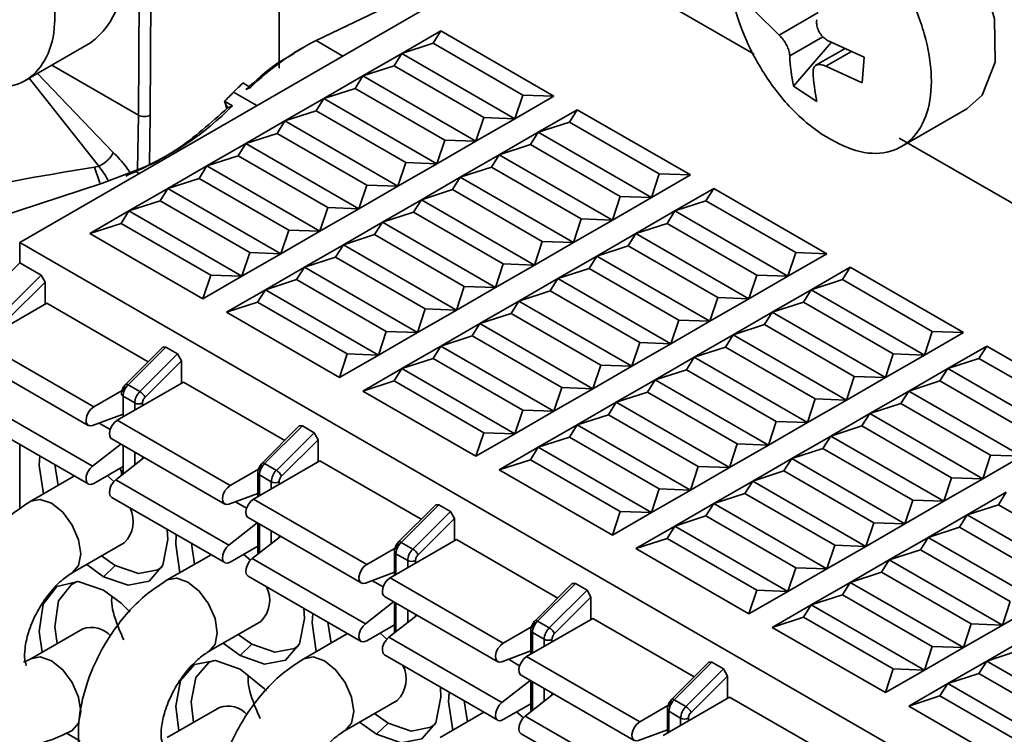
# Model space of a CAD drawing. Header units: millimetres. Extents: x 0 to 420, y 0 to 297.
# Tile 71 of 119: x 273.55 to 282.47, y 129.08 to 135.56. Entities that reach past the tile are written whole.
import ezdxf

# ---------------------------------------------------------------- set-up
doc = ezdxf.new("R2010")
doc.units = ezdxf.units.MM

msp = doc.modelspace()

# ---------------------------------------------------------------- linework, layer by layer
at = {"color": 7, "linetype": 'Continuous', "lineweight": 35}
for p, q in [((275.8966, 135.1181), (275.8966, 137.2615)), ((278.3538, 136.3125), (273.5455, 133.5367)), ((278.3538, 136.3125), (280.205, 135.2438)), ((276.2326, 135.3676), (277.5285, 135.9905)), ((274.6215, 134.6917), (274.6299, 135.9344)), ((274.736, 135.9339), (274.7275, 134.6911)), ((280.4305, 135.4171), (280.211, 135.6335)), ((277.0103, 135.2512), (277.3639, 135.4553)), ((277.2932, 135.343), (277.3639, 135.4553)), ((277.3639, 135.4553), (278.3892, 134.8634)), ((273.5959, 135.0054), (274.1866, 135.3465)), ((277.0103, 135.2512), (277.2932, 135.343)), ((278.1063, 134.8736), (277.2932, 135.343)), ((280.5627, 134.9557), (280.9046, 135.3536)), ((280.87, 135.3695), (281.2018, 135.218)), ((276.1085, 135.3019), (276.0374, 135.2608)), ((276.6568, 135.0471), (277.0103, 135.2512)), ((276.9396, 135.1389), (277.0103, 135.2512)), ((277.0103, 135.2512), (278.0356, 134.6593)), ((281.0291, 135.2968), (280.7651, 135.1444)), ((281.1854, 134.9833), (281.2018, 135.218)), ((276.6568, 135.0471), (276.9396, 135.1389)), ((276.9396, 135.1389), (277.7528, 134.6695)), ((281.1854, 134.9833), (280.8535, 135.1348)), ((275.6396, 134.9434), (275.5689, 134.9842)), ((276.3032, 134.843), (276.6568, 135.0471)), ((276.5861, 134.9348), (276.6568, 135.0471)), ((276.6568, 135.0471), (277.6821, 134.4552)), ((275.5952, 134.9235), (275.6396, 134.9434)), ((276.3032, 134.843), (276.5861, 134.9348)), ((276.5861, 134.9348), (277.3992, 134.4654)), ((280.5627, 134.9557), (280.7742, 134.8145)), ((275.4738, 134.7768), (275.403, 134.8176)), ((275.403, 134.8176), (275.4247, 134.7531)), ((275.4294, 134.7569), (275.403, 134.8176)), ((275.9497, 134.6389), (276.3032, 134.843)), ((276.2325, 134.7307), (276.3032, 134.843)), ((276.3032, 134.843), (277.3285, 134.2511)), ((278.1063, 134.8736), (278.0356, 134.6593)), ((278.3892, 134.8634), (278.0356, 134.6593)), ((278.3892, 134.8634), (278.1063, 134.8736)), ((275.4294, 134.7569), (275.4738, 134.7768)), ((275.9497, 134.6389), (276.2325, 134.7307)), ((276.2325, 134.7307), (277.0457, 134.2613)), ((278.2478, 134.5368), (278.6013, 134.7409)), ((278.5306, 134.6287), (278.6013, 134.7409)), ((278.6013, 134.7409), (279.6266, 134.149)), ((281.542, 134.407), (282.1327, 134.748)), ((275.5961, 134.4348), (275.9497, 134.6389)), ((275.8789, 134.5266), (275.9497, 134.6389)), ((275.9497, 134.6389), (276.975, 134.047)), ((277.7528, 134.6695), (277.6821, 134.4552)), ((278.0356, 134.6593), (277.6821, 134.4552)), ((278.0356, 134.6593), (277.7528, 134.6695)), ((278.2478, 134.5368), (278.5306, 134.6287)), ((279.3438, 134.1592), (278.5306, 134.6287)), ((277.8942, 134.3327), (278.2478, 134.5368)), ((278.177, 134.4246), (278.2478, 134.5368)), ((278.2478, 134.5368), (279.2731, 133.9449)), ((275.5961, 134.4348), (275.8789, 134.5266)), ((276.6921, 134.0572), (275.8789, 134.5266)), ((277.3992, 134.4654), (277.3285, 134.2511)), ((277.6821, 134.4552), (277.3285, 134.2511)), ((277.6821, 134.4552), (277.3992, 134.4654)), ((281.5206, 134.4844), (290.8719, 129.086)), ((275.2425, 134.2307), (275.5961, 134.4348)), ((275.5254, 134.3225), (275.5961, 134.4348)), ((276.6214, 133.8429), (275.5961, 134.4348)), ((277.8942, 134.3327), (278.177, 134.4246)), ((278.177, 134.4246), (278.9902, 133.9551)), ((275.2425, 134.2307), (275.5254, 134.3225)), ((276.3386, 133.8531), (275.5254, 134.3225)), ((277.5406, 134.1286), (277.8942, 134.3327)), ((277.8235, 134.2205), (277.8942, 134.3327)), ((277.8942, 134.3327), (278.9195, 133.7408)), ((274.2618, 134.2278), (274.2231, 134.2205)), ((274.2951, 134.0756), (274.5899, 134.1858)), ((274.889, 134.0266), (275.2425, 134.2307)), ((275.1718, 134.1184), (275.2425, 134.2307)), ((276.2679, 133.6388), (275.2425, 134.2307)), ((277.0457, 134.2613), (276.975, 134.047)), ((277.3285, 134.2511), (276.975, 134.047)), ((277.3285, 134.2511), (277.0457, 134.2613)), ((277.5406, 134.1286), (277.8235, 134.2205)), ((277.8235, 134.2205), (278.6367, 133.751)), ((274.889, 134.0266), (275.1718, 134.1184)), ((275.985, 133.649), (275.1718, 134.1184)), ((277.1871, 133.9245), (277.5406, 134.1286)), ((277.4699, 134.0164), (277.5406, 134.1286)), ((277.5406, 134.1286), (278.566, 133.5367)), ((279.3438, 134.1592), (279.2731, 133.9449)), ((279.6266, 134.149), (279.2731, 133.9449)), ((279.6266, 134.149), (279.3438, 134.1592)), ((272.4658, 133.4761), (274.2951, 134.0756)), ((274.5354, 133.8225), (274.889, 134.0266)), ((274.8183, 133.9143), (274.889, 134.0266)), ((275.9143, 133.4347), (274.889, 134.0266)), ((276.6921, 134.0572), (276.6214, 133.8429)), ((276.975, 134.047), (276.6214, 133.8429)), ((276.975, 134.047), (276.6921, 134.0572)), ((277.1871, 133.9245), (277.4699, 134.0164)), ((277.4699, 134.0164), (278.2831, 133.5469)), ((279.4852, 133.8225), (279.8387, 134.0266)), ((279.768, 133.9143), (279.8387, 134.0266)), ((279.8387, 134.0266), (280.864, 133.4347)), ((274.5354, 133.8225), (274.8183, 133.9143)), ((275.6315, 133.4449), (274.8183, 133.9143)), ((276.8335, 133.7204), (277.1871, 133.9245)), ((277.1164, 133.8123), (277.1871, 133.9245)), ((277.1871, 133.9245), (278.2124, 133.3326)), ((278.9902, 133.9551), (278.9195, 133.7408)), ((279.2731, 133.9449), (278.9195, 133.7408)), ((279.2731, 133.9449), (278.9902, 133.9551)), ((279.4852, 133.8225), (279.768, 133.9143)), ((280.5812, 133.4449), (279.768, 133.9143)), ((274.1819, 133.6184), (274.5354, 133.8225)), ((274.4647, 133.7102), (274.5354, 133.8225)), ((275.5607, 133.2306), (274.5354, 133.8225)), ((276.3386, 133.8531), (276.2679, 133.6388)), ((276.6214, 133.8429), (276.2679, 133.6388)), ((276.6214, 133.8429), (276.3386, 133.8531)), ((279.1316, 133.6184), (279.4852, 133.8225)), ((279.4145, 133.7102), (279.4852, 133.8225)), ((279.4852, 133.8225), (280.5105, 133.2306)), ((276.8335, 133.7204), (277.1164, 133.8123)), ((277.1164, 133.8123), (277.9296, 133.3428)), ((278.6367, 133.751), (278.566, 133.5367)), ((278.9195, 133.7408), (278.566, 133.5367)), ((278.9195, 133.7408), (278.6367, 133.751)), ((274.1819, 133.6184), (274.4647, 133.7102)), ((274.4647, 133.7102), (275.2779, 133.2408)), ((275.985, 133.649), (275.9143, 133.4347)), ((276.2679, 133.6388), (275.985, 133.649)), ((276.48, 133.5163), (276.8335, 133.7204)), ((276.7628, 133.6082), (276.8335, 133.7204)), ((276.8335, 133.7204), (277.8588, 133.1285)), ((279.1316, 133.6184), (279.4145, 133.7102)), ((279.4145, 133.7102), (280.2277, 133.2408)), ((275.2072, 133.0265), (274.1819, 133.6184)), ((276.2679, 133.6388), (275.9143, 133.4347)), ((276.48, 133.5163), (276.7628, 133.6082)), ((276.7628, 133.6082), (277.576, 133.1387)), ((278.7781, 133.4143), (279.1316, 133.6184)), ((279.0609, 133.5061), (279.1316, 133.6184)), ((279.1316, 133.6184), (280.1569, 133.0265)), ((273.5455, 133.5367), (273.5455, 133.3531)), ((273.5455, 133.5367), (286.0636, 126.3102)), ((276.1264, 133.3122), (276.48, 133.5163)), ((276.4093, 133.4041), (276.48, 133.5163)), ((276.48, 133.5163), (277.5053, 132.9244)), ((278.2831, 133.5469), (278.2124, 133.3326)), ((278.566, 133.5367), (278.2124, 133.3326)), ((278.566, 133.5367), (278.2831, 133.5469)), ((278.7781, 133.4143), (279.0609, 133.5061)), ((279.0609, 133.5061), (279.8741, 133.0367)), ((275.6315, 133.4449), (275.5607, 133.2306)), ((275.9143, 133.4347), (275.5607, 133.2306)), ((275.9143, 133.4347), (275.6315, 133.4449)), ((276.1264, 133.3122), (276.4093, 133.4041)), ((276.4093, 133.4041), (277.2224, 132.9346)), ((278.4245, 133.2102), (278.7781, 133.4143)), ((278.7074, 133.302), (278.7781, 133.4143)), ((278.7781, 133.4143), (279.8034, 132.8224)), ((280.5812, 133.4449), (280.5105, 133.2306)), ((280.864, 133.4347), (280.5105, 133.2306)), ((280.864, 133.4347), (280.5812, 133.4449)), ((273.5455, 133.3531), (273.2031, 133.0116)), ((273.5455, 133.3531), (273.7399, 133.2409)), ((275.7729, 133.1081), (276.1264, 133.3122)), ((276.0557, 133.2), (276.1264, 133.3122)), ((276.1264, 133.3122), (277.1517, 132.7203)), ((277.9296, 133.3428), (277.8588, 133.1285)), ((278.2124, 133.3326), (277.8588, 133.1285)), ((278.2124, 133.3326), (277.9296, 133.3428)), ((278.4245, 133.2102), (278.7074, 133.302)), ((278.7074, 133.302), (279.5205, 132.8326)), ((280.7226, 133.1081), (281.0762, 133.3122)), ((281.0055, 133.2), (281.0762, 133.3122)), ((281.0762, 133.3122), (282.1015, 132.7203)), ((273.3976, 132.8993), (273.7399, 133.2409)), ((273.7399, 133.2409), (273.7753, 133.177)), ((275.2779, 133.2408), (275.2072, 133.0265)), ((275.5607, 133.2306), (275.2072, 133.0265)), ((275.5607, 133.2306), (275.2779, 133.2408)), ((275.7729, 133.1081), (276.0557, 133.2)), ((276.0557, 133.2), (276.8689, 132.7305)), ((278.071, 133.0061), (278.4245, 133.2102)), ((278.3538, 133.0979), (278.4245, 133.2102)), ((278.4245, 133.2102), (279.4498, 132.6183)), ((280.2277, 133.2408), (280.1569, 133.0265)), ((280.5105, 133.2306), (280.1569, 133.0265)), ((280.5105, 133.2306), (280.2277, 133.2408)), ((280.7226, 133.1081), (281.0055, 133.2)), ((281.8186, 132.7305), (281.0055, 133.2)), ((273.445, 132.8475), (273.7753, 133.177)), ((273.7753, 133.177), (273.7753, 132.9754)), ((275.4193, 132.904), (275.7729, 133.1081)), ((275.7022, 132.9959), (275.7729, 133.1081)), ((275.7729, 133.1081), (276.7982, 132.5162)), ((277.576, 133.1387), (277.5053, 132.9244)), ((277.8588, 133.1285), (277.5053, 132.9244)), ((277.8588, 133.1285), (277.576, 133.1387)), ((280.3691, 132.904), (280.7226, 133.1081)), ((280.6519, 132.9959), (280.7226, 133.1081)), ((280.7226, 133.1081), (281.7479, 132.5162)), ((278.071, 133.0061), (278.3538, 133.0979)), ((278.3538, 133.0979), (279.167, 132.6285)), ((279.8741, 133.0367), (279.8034, 132.8224)), ((280.1569, 133.0265), (279.8034, 132.8224)), ((280.1569, 133.0265), (279.8741, 133.0367)), ((273.1919, 132.6386), (273.793, 132.9856)), ((273.793, 132.9856), (274.7114, 132.4554)), ((275.4193, 132.904), (275.7022, 132.9959)), ((275.7022, 132.9959), (276.5153, 132.5264)), ((277.2224, 132.9346), (277.1517, 132.7203)), ((277.5053, 132.9244), (277.2224, 132.9346)), ((277.7174, 132.8019), (278.071, 133.0061)), ((278.0003, 132.8938), (278.071, 133.0061)), ((278.071, 133.0061), (279.0963, 132.4142)), ((280.3691, 132.904), (280.6519, 132.9959)), ((280.6519, 132.9959), (281.4651, 132.5264)), ((276.4446, 132.3121), (275.4193, 132.904)), ((277.5053, 132.9244), (277.1517, 132.7203)), ((277.7174, 132.8019), (278.0003, 132.8938)), ((278.0003, 132.8938), (278.8134, 132.4244)), ((280.0155, 132.6999), (280.3691, 132.904)), ((280.2984, 132.7918), (280.3691, 132.904)), ((280.3691, 132.904), (281.3944, 132.3121)), ((277.3639, 132.5978), (277.7174, 132.8019)), ((277.6467, 132.6897), (277.7174, 132.8019)), ((277.7174, 132.8019), (278.7427, 132.2101)), ((279.5205, 132.8326), (279.4498, 132.6183)), ((279.8034, 132.8224), (279.4498, 132.6183)), ((279.8034, 132.8224), (279.5205, 132.8326)), ((280.0155, 132.6999), (280.2984, 132.7918)), ((280.2984, 132.7918), (281.1115, 132.3223)), ((276.8689, 132.7305), (276.7982, 132.5162)), ((277.1517, 132.7203), (276.7982, 132.5162)), ((277.1517, 132.7203), (276.8689, 132.7305)), ((277.3639, 132.5978), (277.6467, 132.6897)), ((277.6467, 132.6897), (278.4599, 132.2203)), ((279.662, 132.4958), (280.0155, 132.6999)), ((279.9448, 132.5876), (280.0155, 132.6999)), ((280.0155, 132.6999), (281.0408, 132.108)), ((281.8186, 132.7305), (281.7479, 132.5162)), ((282.1015, 132.7203), (281.7479, 132.5162)), ((282.1015, 132.7203), (281.8186, 132.7305)), ((273.1919, 132.6386), (274.2172, 132.0467)), ((274.8434, 132.5871), (274.5057, 132.2502)), ((274.5289, 132.2462), (274.8713, 132.5878)), ((274.8434, 132.5871), (274.8713, 132.5878)), ((274.8713, 132.5878), (274.9774, 132.5265)), ((277.0103, 132.3937), (277.3639, 132.5978)), ((277.2932, 132.4856), (277.3639, 132.5978)), ((277.3639, 132.5978), (278.3892, 132.0059)), ((279.167, 132.6285), (279.0963, 132.4142)), ((279.4498, 132.6183), (279.0963, 132.4142)), ((279.4498, 132.6183), (279.167, 132.6285)), ((279.662, 132.4958), (279.9448, 132.5876)), ((279.9448, 132.5876), (280.758, 132.1182)), ((281.9601, 132.3937), (282.3136, 132.5978)), ((282.2429, 132.4856), (282.3136, 132.5978)), ((282.3136, 132.5978), (283.3389, 132.0059)), ((274.9774, 132.5265), (274.635, 132.185)), ((274.9774, 132.5265), (275.0127, 132.4627)), ((276.5153, 132.5264), (276.4446, 132.3121)), ((276.7982, 132.5162), (276.4446, 132.3121)), ((276.7982, 132.5162), (276.5153, 132.5264)), ((277.0103, 132.3937), (277.2932, 132.4856)), ((277.2932, 132.4856), (278.1063, 132.0162)), ((279.3084, 132.2917), (279.662, 132.4958)), ((279.5913, 132.3835), (279.662, 132.4958)), ((279.662, 132.4958), (280.6873, 131.9039)), ((281.4651, 132.5264), (281.3944, 132.3121)), ((281.7479, 132.5162), (281.3944, 132.3121)), ((281.7479, 132.5162), (281.4651, 132.5264)), ((281.9601, 132.3937), (282.2429, 132.4856)), ((283.0561, 132.0162), (282.2429, 132.4856)), ((273.1419, 132.4703), (274.1672, 131.8784)), ((274.6825, 132.1332), (275.0127, 132.4627)), ((275.0127, 132.4627), (275.0127, 132.261)), ((276.6568, 132.1896), (277.0103, 132.3937)), ((276.9396, 132.2815), (277.0103, 132.3937)), ((278.0356, 131.8018), (277.0103, 132.3937)), ((278.8134, 132.4244), (278.7427, 132.2101)), ((279.0963, 132.4142), (278.7427, 132.2101)), ((279.0963, 132.4142), (278.8134, 132.4244)), ((281.6065, 132.1896), (281.9601, 132.3937)), ((281.8894, 132.2815), (281.9601, 132.3937)), ((281.9601, 132.3937), (282.9854, 131.8018)), ((279.3084, 132.2917), (279.5913, 132.3835)), ((279.5913, 132.3835), (280.4044, 131.9141)), ((281.1115, 132.3223), (281.0408, 132.108)), ((281.3944, 132.3121), (281.0408, 132.108)), ((281.3944, 132.3121), (281.1115, 132.3223)), ((275.0304, 132.2712), (274.4294, 131.9242)), ((274.5289, 132.2462), (274.635, 132.185)), ((275.0304, 132.2712), (275.9488, 131.741)), ((276.6568, 132.1896), (276.9396, 132.2815)), ((276.9396, 132.2815), (277.7528, 131.8121)), ((278.4599, 132.2203), (278.3892, 132.0059)), ((278.7427, 132.2101), (278.4599, 132.2203)), ((278.9549, 132.0876), (279.3084, 132.2917)), ((279.2377, 132.1794), (279.3084, 132.2917)), ((279.3084, 132.2917), (280.3337, 131.6998)), ((281.6065, 132.1896), (281.8894, 132.2815)), ((281.8894, 132.2815), (282.7025, 131.8121)), ((274.2172, 132.0467), (274.4735, 132.1946)), ((274.4824, 132.1426), (274.5885, 132.0814)), ((274.4824, 131.9549), (274.4824, 132.1426)), ((277.6821, 131.5977), (276.6568, 132.1896)), ((278.7427, 132.2101), (278.3892, 132.0059)), ((278.9549, 132.0876), (279.2377, 132.1794)), ((279.2377, 132.1794), (280.0509, 131.71)), ((281.253, 131.9855), (281.6065, 132.1896)), ((281.5358, 132.0774), (281.6065, 132.1896)), ((281.6065, 132.1896), (282.6318, 131.5977)), ((273.1796, 132.0994), (274.2049, 131.5075)), ((278.6013, 131.8835), (278.9549, 132.0876)), ((278.8841, 131.9753), (278.9549, 132.0876)), ((278.9549, 132.0876), (279.9802, 131.4957)), ((280.758, 132.1182), (280.6873, 131.9039)), ((281.0408, 132.108), (280.6873, 131.9039)), ((281.0408, 132.108), (280.758, 132.1182)), ((281.253, 131.9855), (281.5358, 132.0774)), ((281.5358, 132.0774), (282.349, 131.608)), ((274.4824, 131.9808), (274.2049, 131.8775)), ((278.1063, 132.0162), (278.0356, 131.8018)), ((278.3892, 132.0059), (278.0356, 131.8018)), ((278.3892, 132.0059), (278.1063, 132.0162)), ((278.6013, 131.8835), (278.8841, 131.9753)), ((278.8841, 131.9753), (279.6973, 131.5059)), ((280.8994, 131.7814), (281.253, 131.9855)), ((281.1822, 131.8733), (281.253, 131.9855)), ((281.253, 131.9855), (282.2783, 131.3936)), ((273.1419, 131.9396), (274.1672, 131.3477)), ((274.4294, 131.9242), (275.4547, 131.3323)), ((276.0809, 131.8728), (275.7431, 131.5359)), ((276.1088, 131.8734), (275.7664, 131.5318)), ((276.0809, 131.8728), (276.1088, 131.8734)), ((276.1088, 131.8734), (276.2148, 131.8122)), ((278.2478, 131.6794), (278.6013, 131.8835)), ((278.5306, 131.7712), (278.6013, 131.8835)), ((279.6266, 131.2916), (278.6013, 131.8835)), ((280.4044, 131.9141), (280.3337, 131.6998)), ((280.6873, 131.9039), (280.3337, 131.6998)), ((280.6873, 131.9039), (280.4044, 131.9141)), ((280.8994, 131.7814), (281.1822, 131.8733)), ((281.1822, 131.8733), (281.9954, 131.4039)), ((276.2148, 131.8122), (275.8724, 131.4706)), ((276.2148, 131.8122), (276.2502, 131.7483)), ((277.7528, 131.8121), (277.6821, 131.5977)), ((278.0356, 131.8018), (277.6821, 131.5977)), ((278.0356, 131.8018), (277.7528, 131.8121)), ((278.2478, 131.6794), (278.5306, 131.7712)), ((279.3438, 131.3018), (278.5306, 131.7712)), ((280.5458, 131.5773), (280.8994, 131.7814)), ((280.8287, 131.6692), (280.8994, 131.7814)), ((280.8994, 131.7814), (281.9247, 131.1895)), ((273.5455, 131.7066), (273.5455, 131.12)), ((274.2049, 131.5075), (274.4617, 131.7085)), ((274.3794, 131.756), (275.4047, 131.1641)), ((274.4824, 131.4363), (274.4824, 131.6965)), ((275.9199, 131.4188), (276.2502, 131.7483)), ((276.2502, 131.7483), (276.2502, 131.5467)), ((277.8942, 131.4753), (278.2478, 131.6794)), ((278.177, 131.5671), (278.2478, 131.6794)), ((279.2731, 131.0875), (278.2478, 131.6794)), ((280.0509, 131.71), (279.9802, 131.4957)), ((280.3337, 131.6998), (279.9802, 131.4957)), ((280.3337, 131.6998), (280.0509, 131.71)), ((280.5458, 131.5773), (280.8287, 131.6692)), ((280.8287, 131.6692), (281.6419, 131.1998)), ((282.349, 131.608), (282.2783, 131.3936)), ((282.6318, 131.5977), (282.2783, 131.3936)), ((282.6318, 131.5977), (282.349, 131.608)), ((273.8645, 131.5225), (273.8936, 131.3333)), ((274.4824, 131.5057), (274.2172, 131.3526)), ((274.417, 131.3851), (274.6738, 131.586)), ((276.2679, 131.5569), (275.6668, 131.2099)), ((275.7664, 131.5318), (275.8724, 131.4706)), ((276.2679, 131.5569), (277.1863, 131.0267)), ((277.8942, 131.4753), (278.177, 131.5671)), ((278.177, 131.5671), (278.9902, 131.0977)), ((279.6973, 131.5059), (279.6266, 131.2916)), ((279.9802, 131.4957), (279.6973, 131.5059)), ((280.1923, 131.3732), (280.5458, 131.5773)), ((280.4751, 131.4651), (280.5458, 131.5773)), ((280.5458, 131.5773), (281.5712, 130.9854)), ((274.0429, 131.4195), (273.6464, 131.1906)), ((274.4003, 131.3695), (274.3388, 131.4228)), ((274.4555, 131.4868), (274.4785, 131.4332)), ((275.4547, 131.3323), (275.711, 131.4803)), ((275.7052, 131.4487), (275.7052, 131.232)), ((275.7198, 131.4283), (275.8259, 131.367)), ((278.9195, 130.8834), (277.8942, 131.4753)), ((279.9802, 131.4957), (279.6266, 131.2916)), ((280.1923, 131.3732), (280.4751, 131.4651)), ((280.4751, 131.4651), (281.2883, 130.9957)), ((275.4423, 130.7932), (274.417, 131.3851)), ((279.8387, 131.1691), (280.1923, 131.3732)), ((280.1216, 131.261), (280.1923, 131.3732)), ((280.1923, 131.3732), (281.2176, 130.7813)), ((281.9954, 131.4039), (281.9247, 131.1895)), ((282.2783, 131.3936), (281.9247, 131.1895)), ((282.2783, 131.3936), (281.9954, 131.4039)), ((275.7052, 131.261), (275.4423, 131.1632)), ((279.3438, 131.3018), (279.2731, 131.0875)), ((279.6266, 131.2916), (279.2731, 131.0875)), ((279.6266, 131.2916), (279.3438, 131.3018)), ((279.8387, 131.1691), (280.1216, 131.261)), ((280.1216, 131.261), (280.9348, 130.7916)), ((282.1368, 131.0671), (282.4904, 131.2712)), ((282.4197, 131.1589), (282.4904, 131.2712)), ((274.3794, 131.2252), (275.4047, 130.6333)), ((275.6668, 131.2099), (276.6921, 130.618)), ((277.3183, 131.1584), (276.9806, 130.8215)), ((277.3462, 131.159), (277.0038, 130.8175)), ((277.3183, 131.1584), (277.3462, 131.159)), ((277.3462, 131.159), (277.4523, 131.0978)), ((279.4852, 130.965), (279.8387, 131.1691)), ((279.768, 131.0569), (279.8387, 131.1691)), ((279.8387, 131.1691), (280.864, 130.5772)), ((281.6419, 131.1998), (281.5712, 130.9854)), ((281.9247, 131.1895), (281.5712, 130.9854)), ((281.9247, 131.1895), (281.6419, 131.1998)), ((282.1368, 131.0671), (282.4197, 131.1589)), ((282.4197, 131.1589), (283.2329, 130.6895)), ((277.4523, 131.0978), (277.1099, 130.7563)), ((277.4523, 131.0978), (277.4876, 131.034)), ((278.9902, 131.0977), (278.9195, 130.8834)), ((279.2731, 131.0875), (278.9195, 130.8834)), ((279.2731, 131.0875), (278.9902, 131.0977)), ((279.4852, 130.965), (279.768, 131.0569)), ((279.768, 131.0569), (280.5812, 130.5874)), ((281.7833, 130.863), (282.1368, 131.0671)), ((282.0661, 130.9548), (282.1368, 131.0671)), ((282.1368, 131.0671), (283.1621, 130.4752)), ((275.4423, 130.7932), (275.6991, 130.9941)), ((275.6168, 131.0416), (276.6421, 130.4497)), ((275.7052, 130.9906), (275.7052, 130.7364)), ((277.1573, 130.7045), (277.4876, 131.034)), ((277.4876, 131.034), (277.4876, 130.8323)), ((279.1316, 130.7609), (279.4852, 130.965)), ((279.4145, 130.8528), (279.4852, 130.965)), ((280.5105, 130.3731), (279.4852, 130.965)), ((281.2883, 130.9957), (281.2176, 130.7813)), ((281.5712, 130.9854), (281.2176, 130.7813)), ((281.5712, 130.9854), (281.2883, 130.9957)), ((281.7833, 130.863), (282.0661, 130.9548)), ((282.0661, 130.9548), (282.8793, 130.4854)), ((274.0214, 130.5411), (274.4931, 130.8134)), ((275.1019, 130.8081), (275.131, 130.619)), ((275.6544, 130.6707), (275.9112, 130.8717)), ((277.5053, 130.8425), (276.9042, 130.4955)), ((277.0038, 130.8175), (277.1099, 130.7563)), ((277.5053, 130.8425), (278.4237, 130.3123)), ((279.1316, 130.7609), (279.4145, 130.8528)), ((279.4145, 130.8528), (280.2277, 130.3833)), ((280.9348, 130.7916), (280.864, 130.5772)), ((281.2176, 130.7813), (280.9348, 130.7916)), ((281.4297, 130.6589), (281.7833, 130.863)), ((281.7126, 130.7507), (281.7833, 130.863)), ((281.7833, 130.863), (282.8086, 130.2711)), ((274.2881, 130.6951), (274.4117, 130.6074)), ((275.2803, 130.7051), (274.8838, 130.4763)), ((275.7052, 130.7829), (275.4547, 130.6383)), ((275.6378, 130.6552), (275.5763, 130.7085)), ((276.6921, 130.618), (276.9484, 130.7659)), ((276.9426, 130.7343), (276.9426, 130.5177)), ((276.9573, 130.7139), (277.0633, 130.6527)), ((280.1569, 130.169), (279.1316, 130.7609)), ((281.2176, 130.7813), (280.864, 130.5772)), ((281.4297, 130.6589), (281.7126, 130.7507)), ((281.7126, 130.7507), (282.5257, 130.2813)), ((274.3056, 130.5054), (274.1529, 130.617)), ((274.3056, 130.5054), (274.4117, 130.6074)), ((275.6544, 130.6707), (276.6797, 130.0788)), ((281.0762, 130.4548), (281.4297, 130.6589)), ((281.359, 130.5466), (281.4297, 130.6589)), ((282.455, 130.067), (281.4297, 130.6589)), ((276.9426, 130.5466), (276.6797, 130.4488)), ((280.5812, 130.5874), (280.5105, 130.3731)), ((280.864, 130.5772), (280.5105, 130.3731)), ((280.864, 130.5772), (280.5812, 130.5874)), ((281.0762, 130.4548), (281.359, 130.5466)), ((282.1722, 130.0772), (281.359, 130.5466)), ((275.6168, 130.5109), (276.6421, 129.919)), ((276.9042, 130.4955), (277.9296, 129.9036)), ((278.5558, 130.4441), (278.218, 130.1071)), ((278.5836, 130.4447), (278.2412, 130.1031)), ((278.5558, 130.4441), (278.5836, 130.4447)), ((278.5836, 130.4447), (278.6897, 130.3835)), ((280.7226, 130.2507), (281.0762, 130.4548)), ((281.0055, 130.3425), (281.0762, 130.4548)), ((282.1015, 129.8629), (281.0762, 130.4548)), ((278.3473, 130.0419), (278.6897, 130.3835)), ((278.6897, 130.3835), (278.7251, 130.3196)), ((280.2277, 130.3833), (280.1569, 130.169)), ((280.5105, 130.3731), (280.1569, 130.169)), ((280.5105, 130.3731), (280.2277, 130.3833)), ((280.7226, 130.2507), (281.0055, 130.3425)), ((281.8186, 129.8731), (281.0055, 130.3425)), ((276.6797, 130.0788), (276.9365, 130.2798)), ((276.8543, 130.3273), (277.8796, 129.7354)), ((276.9426, 130.2762), (276.9426, 130.0221)), ((278.3948, 129.9901), (278.7251, 130.3196)), ((278.7251, 130.3196), (278.7251, 130.1179)), ((280.3691, 130.0466), (280.7226, 130.2507)), ((280.6519, 130.1384), (280.7226, 130.2507)), ((281.7479, 129.6588), (280.7226, 130.2507)), ((282.5257, 130.2813), (282.455, 130.067)), ((282.8086, 130.2711), (282.455, 130.067)), ((275.2588, 129.8267), (275.7306, 130.0991)), ((276.3393, 130.0938), (276.3684, 129.9046)), ((276.8919, 129.9564), (277.1487, 130.1573)), ((278.7427, 130.1281), (278.1417, 129.7812)), ((278.2412, 130.1031), (278.3473, 130.0419)), ((278.7427, 130.1281), (279.6611, 129.598)), ((280.3691, 130.0466), (280.6519, 130.1384)), ((280.6519, 130.1384), (281.4651, 129.669)), ((282.1722, 130.0772), (282.1015, 129.8629)), ((282.455, 130.067), (282.1722, 130.0772)), ((274.1181, 130.034), (273.6464, 129.7617)), ((275.5256, 129.9807), (275.6491, 129.8931)), ((276.5177, 129.9908), (276.1213, 129.7619)), ((276.9426, 130.0686), (276.6921, 129.9239)), ((276.8752, 129.9408), (276.8137, 129.9941)), ((277.9296, 129.9036), (278.1858, 130.0516)), ((278.1801, 130.02), (278.1801, 129.8033)), ((278.1947, 129.9995), (278.3008, 129.9383)), ((281.3944, 129.4547), (280.3691, 130.0466)), ((282.455, 130.067), (282.1015, 129.8629)), ((275.5431, 129.791), (275.3904, 129.9027)), ((275.6491, 129.8931), (275.5431, 129.791)), ((276.8919, 129.9564), (277.9172, 129.3645)), ((282.3136, 129.7404), (282.6672, 129.9445)), ((278.1801, 129.8323), (277.9172, 129.7344)), ((281.8186, 129.8731), (281.7479, 129.6588)), ((282.1015, 129.8629), (281.7479, 129.6588)), ((282.1015, 129.8629), (281.8186, 129.8731)), ((282.3136, 129.7404), (282.5965, 129.8323)), ((276.8543, 129.7965), (277.8796, 129.2046)), ((278.1417, 129.7812), (279.167, 129.1893)), ((279.7932, 129.7297), (279.4555, 129.3928)), ((279.8211, 129.7303), (279.4787, 129.3888)), ((279.7932, 129.7297), (279.8211, 129.7303)), ((279.8211, 129.7303), (279.9271, 129.6691)), ((281.9601, 129.5363), (282.3136, 129.7404)), ((282.2429, 129.6282), (282.3136, 129.7404)), ((283.3389, 129.1485), (282.3136, 129.7404)), ((279.9271, 129.6691), (279.5847, 129.3275)), ((279.9271, 129.6691), (279.9625, 129.6052)), ((281.4651, 129.669), (281.3944, 129.4547)), ((281.7479, 129.6588), (281.3944, 129.4547)), ((281.7479, 129.6588), (281.4651, 129.669)), ((281.9601, 129.5363), (282.2429, 129.6282)), ((283.0561, 129.1587), (282.2429, 129.6282)), ((277.9172, 129.3645), (278.174, 129.5654)), ((278.0917, 129.6129), (279.117, 129.021)), ((278.1801, 129.5619), (278.1801, 129.3077)), ((279.6322, 129.2758), (279.9625, 129.6052)), ((279.9625, 129.6052), (279.9625, 129.4036)), ((281.6065, 129.3322), (281.9601, 129.5363)), ((281.8894, 129.4241), (281.9601, 129.5363)), ((282.9854, 128.9444), (281.9601, 129.5363)), ((276.4962, 129.1124), (276.968, 129.3847)), ((277.5768, 129.3794), (277.6059, 129.1902)), ((278.1293, 129.242), (278.3861, 129.443)), ((279.9802, 129.4138), (279.3791, 129.0668)), ((279.4787, 129.3888), (279.5847, 129.3275)), ((279.9802, 129.4138), (280.8986, 128.8836)), ((281.6065, 129.3322), (281.8894, 129.4241)), ((281.8894, 129.4241), (282.7025, 128.9546)), ((275.3556, 129.3197), (274.8838, 129.0473)), ((276.763, 129.2664), (276.8866, 129.1787)), ((277.7552, 129.2764), (277.3587, 129.0476)), ((278.1801, 129.3542), (277.9296, 129.2096)), ((278.1127, 129.2265), (278.0511, 129.2798)), ((279.167, 129.1893), (279.4233, 129.3372)), ((279.4175, 129.3056), (279.4175, 129.089)), ((279.4322, 129.2852), (279.5382, 129.224)), ((282.6318, 128.7403), (281.6065, 129.3322)), ((276.7805, 129.0767), (276.6278, 129.1883)), ((276.8866, 129.1787), (276.7805, 129.0767)), ((279.1546, 128.6501), (278.1293, 129.242)), ((273.9659, 129.0888), (274.0943, 129.0147)), ((279.4175, 129.1179), (279.1546, 129.0201)), ((278.0917, 129.0822), (279.117, 128.4903))]:
    msp.add_line(p, q, dxfattribs=at)
at = {"color": 8, "linetype": 'Continuous', "lineweight": 35}
for p, q in [((280.4305, 135.4171), (280.784, 135.6212)), ((276.4748, 135.2278), (276.2326, 135.3676)), ((280.828, 135.4023), (280.528, 135.2291)), ((281.0878, 135.27), (280.8535, 135.1348)), ((273.7067, 135.0694), (274.3944, 134.3539)), ((273.8369, 135.1446), (274.6215, 134.6917)), ((273.6318, 135.0262), (274.2618, 134.2278)), ((275.4848, 134.9), (275.6959, 134.7781)), ((274.6215, 134.6917), (274.6144, 134.1952)), ((274.7275, 134.6911), (274.7211, 134.2407)), ((274.2717, 134.0778), (274.2231, 134.2205)), ((274.5899, 134.1858), (274.6299, 134.1627)), ((274.5885, 132.0814), (274.5885, 132.0161)), ((274.6592, 132.0569), (274.6592, 132.0814)), ((274.3657, 131.8414), (274.2646, 131.8997)), ((274.5885, 131.6353), (274.5885, 131.5193)), ((274.6592, 131.5746), (274.6592, 131.5945)), ((275.7198, 131.2405), (275.7198, 131.4283)), ((275.8259, 131.367), (275.8259, 131.3017)), ((275.8966, 131.3426), (275.8966, 131.367)), ((275.6031, 131.127), (275.502, 131.1854)), ((275.7198, 130.7219), (275.7198, 130.9821)), ((275.8259, 130.9209), (275.8259, 130.8049)), ((275.8966, 130.8602), (275.8966, 130.8801)), ((276.9573, 130.5261), (276.9573, 130.7139)), ((277.0633, 130.6527), (277.0633, 130.5874)), ((277.1341, 130.6282), (277.1341, 130.6527)), ((276.8406, 130.4127), (276.7395, 130.471)), ((276.9573, 130.0076), (276.9573, 130.2678)), ((276.0977, 130.2332), (276.0954, 130.2319)), ((277.0633, 130.2066), (277.0633, 130.0906)), ((277.1341, 130.1459), (277.1341, 130.1657)), ((278.1947, 129.8118), (278.1947, 129.9995)), ((278.3008, 129.9383), (278.3008, 129.873)), ((278.3715, 129.9138), (278.3715, 129.9383)), ((278.078, 129.6983), (277.9769, 129.7567)), ((278.1947, 129.2932), (278.1947, 129.5534)), ((278.3008, 129.4922), (278.3008, 129.3762)), ((278.3715, 129.4315), (278.3715, 129.4514)), ((279.4322, 129.0974), (279.4322, 129.2852)), ((279.5382, 129.224), (279.5382, 129.1587)), ((279.6089, 129.1995), (279.6089, 129.224))]:
    msp.add_line(p, q, dxfattribs=at)
at = {"color": 7, "linetype": 'Continuous', "lineweight": 35, "flags": 128}
for points in [[(280.8328, 136.9998), (281.0611, 137.0605), (281.3846, 136.986), (281.7214, 136.7612), (282.026, 136.4166), (282.2572, 135.9987), (282.3838, 135.5639), (282.3887, 135.171), (282.2713, 134.8731), (282.1327, 134.748)], [(274.2049, 131.8775), (274.1805, 131.8741), (274.1611, 131.883), (274.1493, 131.9031), (274.1468, 131.9316), (274.1538, 131.9646), (274.1695, 131.9977), (274.1916, 132.0264), (274.2172, 132.0467)], [(274.3794, 131.756), (274.3732, 131.7605), (274.3615, 131.7806), (274.3589, 131.8091), (274.366, 131.8421), (274.3816, 131.8752), (274.4038, 131.9039), (274.4294, 131.9242)], [(273.7599, 131.2561), (273.7223, 131.5158), (273.7274, 131.6016)], [(274.2172, 131.3526), (274.1916, 131.3434), (274.1695, 131.3465), (274.1538, 131.3615), (274.1468, 131.3865), (274.1493, 131.4179), (274.1611, 131.4515), (274.1805, 131.4828), (274.2049, 131.5075)], [(274.4783, 131.4331), (274.4762, 131.4348), (274.4716, 131.4398), (274.4687, 131.4452), (274.4678, 131.4508), (274.4687, 131.4564), (274.4716, 131.4618), (274.4762, 131.4668), (274.4824, 131.4712)], [(274.3794, 131.2252), (274.366, 131.2391), (274.3589, 131.264), (274.3615, 131.2954), (274.3732, 131.3291), (274.3926, 131.3604), (274.417, 131.3851)], [(275.4423, 131.1632), (275.4179, 131.1597), (275.3985, 131.1686), (275.3868, 131.1887), (275.3842, 131.2172), (275.3913, 131.2502), (275.4069, 131.2833), (275.4291, 131.312), (275.4547, 131.3323)], [(275.6168, 131.0416), (275.6107, 131.0462), (275.5989, 131.0662), (275.5964, 131.0947), (275.6034, 131.1278), (275.6191, 131.1609), (275.6412, 131.1896), (275.6668, 131.2099)], [(274.8839, 130.934), (274.889, 130.8423), (274.8446, 130.6101), (274.7181, 130.4646), (274.5289, 130.4278), (274.3056, 130.5054)], [(274.9973, 130.5418), (274.9597, 130.8014), (274.9648, 130.8873)], [(275.4547, 130.6383), (275.4291, 130.629), (275.4069, 130.6322), (275.3913, 130.6472), (275.3842, 130.6721), (275.3868, 130.7035), (275.3985, 130.7372), (275.4179, 130.7685), (275.4423, 130.7932)], [(274.4117, 130.6074), (274.6214, 130.5345), (274.7992, 130.5691), (274.8382, 130.5967)], [(275.6168, 130.5109), (275.6034, 130.5247), (275.5964, 130.5496), (275.5989, 130.5811), (275.6107, 130.6147), (275.6301, 130.646), (275.6544, 130.6707)], [(276.6797, 130.4488), (276.6554, 130.4454), (276.636, 130.4543), (276.6242, 130.4744), (276.6217, 130.5028), (276.6287, 130.5359), (276.6444, 130.569), (276.6665, 130.5977), (276.6921, 130.618)], [(273.7507, 129.8219), (273.7231, 130.0097), (273.7582, 130.258), (273.8823, 130.4171), (274.0752, 130.4611), (274.3056, 130.3829)], [(274.0677, 130.4617), (274.014, 130.4355), (273.8974, 130.286), (273.8645, 130.0527), (273.8851, 129.8995)], [(276.8543, 130.3273), (276.8481, 130.3318), (276.8363, 130.3519), (276.8338, 130.3804), (276.8408, 130.4134), (276.8565, 130.4465), (276.8786, 130.4752), (276.9042, 130.4955)], [(274.3056, 130.3829), (274.4657, 130.2647), (274.5472, 130.1829)], [(276.1213, 130.2196), (276.1264, 130.1279), (276.082, 129.8957), (275.9556, 129.7502), (275.7663, 129.7134), (275.5431, 129.791)], [(276.2347, 129.8274), (276.1971, 130.0871), (276.2022, 130.1729)], [(276.6921, 129.9239), (276.6665, 129.9147), (276.6444, 129.9178), (276.6287, 129.9328), (276.6217, 129.9577), (276.6242, 129.9892), (276.636, 130.0228), (276.6554, 130.0541), (276.6797, 130.0788)], [(275.6491, 129.8931), (275.8588, 129.8202), (276.0366, 129.8547), (276.0757, 129.8823)], [(276.8543, 129.7965), (276.8408, 129.8104), (276.8338, 129.8353), (276.8363, 129.8667), (276.8481, 129.9004), (276.8675, 129.9317), (276.8919, 129.9564)], [(277.9172, 129.7344), (277.8928, 129.731), (277.8734, 129.7399), (277.8617, 129.76), (277.8591, 129.7885), (277.8662, 129.8215), (277.8818, 129.8546), (277.9039, 129.8833), (277.9296, 129.9036)], [(274.9881, 129.1075), (274.9597, 129.3317), (275.0041, 129.5638), (275.1306, 129.7094), (275.3198, 129.7461), (275.5431, 129.6685), (275.7663, 129.4884), (275.7838, 129.4696)], [(275.3051, 129.7473), (275.2616, 129.7273), (275.1428, 129.5906), (275.1011, 129.3725), (275.1225, 129.1851)], [(278.0917, 129.6129), (278.0855, 129.6175), (278.0738, 129.6375), (278.0712, 129.666), (278.0783, 129.6991), (278.0939, 129.7322), (278.1161, 129.7608), (278.1417, 129.7812)], [(277.3597, 129.4967), (277.3639, 129.4135), (277.3195, 129.1814), (277.193, 129.0358), (277.0037, 128.9991), (276.7805, 129.0767)], [(277.4722, 129.1131), (277.4346, 129.3727), (277.4397, 129.4586)], [(277.9296, 129.2096), (277.9039, 129.2003), (277.8818, 129.2034), (277.8662, 129.2185), (277.8591, 129.2434), (277.8617, 129.2748), (277.8734, 129.3085), (277.8928, 129.3398), (277.9172, 129.3645)], [(276.8866, 129.1787), (277.0963, 129.1058), (277.2741, 129.1404), (277.3131, 129.168)], [(278.0917, 129.0822), (278.0783, 129.096), (278.0712, 129.1209), (278.0738, 129.1524), (278.0855, 129.186), (278.1049, 129.2173), (278.1293, 129.242)], [(279.1546, 129.0201), (279.1302, 129.0166), (279.1109, 129.0256), (279.0991, 129.0456), (279.0966, 129.0741), (279.1036, 129.1072), (279.1192, 129.1403), (279.1414, 129.1689), (279.167, 129.1893)]]:
    msp.add_lwpolyline(points, dxfattribs=at)
at = {"color": 8, "linetype": 'Continuous', "lineweight": 35, "flags": 128}
for points in [[(274.5057, 132.2502), (274.5075, 132.2514), (274.5113, 132.2523), (274.5163, 132.2516), (274.5223, 132.2496), (274.5289, 132.2462)], [(275.7431, 131.5359), (275.7449, 131.5371), (275.7488, 131.5379), (275.7538, 131.5373), (275.7597, 131.5352), (275.7664, 131.5318)], [(274.0248, 130.5432), (274.0788, 130.6073), (274.099, 130.7128), (274.0788, 130.8416), (274.0214, 130.9741), (273.9353, 131.0902), (273.8339, 131.1721), (273.7324, 131.2073), (273.6464, 131.1906), (273.6462, 131.1905)], [(276.9806, 130.8215), (276.9824, 130.8227), (276.9862, 130.8235), (276.9912, 130.8229), (276.9971, 130.8209), (277.0038, 130.8175)], [(275.2623, 129.8288), (275.3163, 129.8929), (275.3365, 129.9984), (275.3163, 130.1273), (275.2588, 130.2598), (275.1728, 130.3758), (275.0713, 130.4577), (274.9698, 130.493), (274.8838, 130.4763), (274.8837, 130.4762)], [(278.218, 130.1071), (278.2198, 130.1084), (278.2236, 130.1092), (278.2286, 130.1086), (278.2346, 130.1065), (278.2412, 130.1031)], [(273.6464, 129.7617), (273.7324, 129.7784), (273.8339, 129.7431), (273.9353, 129.6612), (274.0214, 129.5452), (274.0788, 129.4127), (274.099, 129.2838), (274.0788, 129.1783), (274.0214, 129.1121), (274.0212, 129.1121)], [(276.4997, 129.1144), (276.5537, 129.1785), (276.5739, 129.2841), (276.5537, 129.4129), (276.4962, 129.5454), (276.4102, 129.6615), (276.3087, 129.7433), (276.2073, 129.7786), (276.1212, 129.7619), (276.1211, 129.7618)], [(279.4555, 129.3928), (279.4572, 129.394), (279.4611, 129.3948), (279.4661, 129.3942), (279.472, 129.3922), (279.4787, 129.3888)]]:
    msp.add_lwpolyline(points, dxfattribs=at)
at = {"color": 7, "linetype": 'Continuous', "lineweight": 35}
for centre, radius, start, end in [((273.7733, 135.9089), 0.698, 306.30875, 15.00536), ((277.272, 133.288), 2.3249, 116.55611, 134.59847), ((282.0775, 135.2868), 1.5506, 182.13249, 192.33209), ((282.2881, 135.1456), 1.5497, 182.12949, 192.33508), ((277.6577, 132.8132), 3.0127, 133.89497, 136.15865), ((272.8851, 137.3969), 3.6045, 314.31014, 316.15503), ((273.6084, 136.6101), 2.6154, 292.04048, 315.49719), ((274.6386, 132.1347), 0.1564, 134.51931, 177.10696), ((274.4928, 132.1655), 0.0252, 185.72588, 245.60996), ((274.7446, 132.0735), 0.1564, 134.51931, 177.10696), ((274.5737, 132.0812), 0.1206, 25.55398, 59.43026), ((274.6238, 132.1496), 0.0769, 242.61186, 297.38753), ((275.876, 131.4204), 0.1564, 134.51931, 177.10696), ((275.9821, 131.3591), 0.1564, 134.51931, 177.10696), ((275.8111, 131.3668), 0.1206, 25.55398, 59.43026), ((275.8613, 131.4353), 0.0769, 242.61186, 297.38753), ((274.3036, 131.0073), 0.2711, 314.34003, 26.68696), ((277.1134, 130.706), 0.1564, 134.51931, 177.10696), ((277.2195, 130.6448), 0.1564, 134.51931, 177.10696), ((277.0486, 130.6525), 0.1206, 25.55398, 59.43026), ((277.0987, 130.7209), 0.0769, 242.61186, 297.38753), ((275.5411, 130.293), 0.2711, 314.34003, 26.68696), ((278.3509, 129.9917), 0.1564, 134.51931, 177.10696), ((274.1947, 129.8089), 0.2378, 41.81126, 108.78717), ((278.4569, 129.9304), 0.1564, 134.51931, 177.10696), ((278.286, 129.9381), 0.1206, 25.55398, 59.43026), ((278.3361, 130.0066), 0.0769, 242.61186, 297.38753), ((276.7785, 129.5786), 0.2711, 314.34003, 26.68696), ((279.5883, 129.2773), 0.1564, 134.51931, 177.10696), ((275.4322, 129.0945), 0.2378, 41.81126, 108.78717), ((279.6944, 129.2161), 0.1564, 134.51931, 177.10696), ((279.5234, 129.2237), 0.1206, 25.55398, 59.43026), ((279.5736, 129.2922), 0.0769, 242.61186, 297.38753)]:
    msp.add_arc(centre, radius, start, end, dxfattribs=at)
at = {"color": 8, "linetype": 'Continuous', "lineweight": 35}
for centre, radius, start, end in [((275.7302, 131.4512), 0.0251, 185.69652, 245.62788), ((275.7286, 130.7384), 0.0235, 184.71355, 236.7845), ((276.9677, 130.7368), 0.0251, 185.69652, 245.62788), ((276.9661, 130.024), 0.0235, 184.71355, 236.7845), ((278.2051, 130.0224), 0.0251, 185.69652, 245.62788), ((278.2035, 129.3097), 0.0235, 184.71355, 236.7845), ((279.4425, 129.3081), 0.0251, 185.69652, 245.62788)]:
    msp.add_arc(centre, radius, start, end, dxfattribs=at)
at = {"color": 7, "linetype": 'Continuous', "lineweight": 35}
for points, knots in [([(273.8567, 135.7486), (273.8327, 135.8792), (273.7847, 136.1403), (273.5906, 136.5425), (273.3312, 136.8952), (273.0263, 137.1627), (272.7129, 137.3136), (272.4257, 137.3313), (272.1971, 137.2137), (272.053, 136.9741), (272.0095, 136.6394), (272.0716, 136.2475), (272.2322, 135.8424), (272.4734, 135.47), (272.7678, 135.172), (273.0823, 134.9823), (273.3813, 134.9221), (273.6316, 134.9981), (273.8032, 135.2023), (273.8736, 135.4712), (273.8614, 135.6715), (273.8567, 135.7486)], [0, 0, 0, 0, 0.053689, 0.107377, 0.161066, 0.214754, 0.268444, 0.322132, 0.375821, 0.42951, 0.483198, 0.536887, 0.590576, 0.644265, 0.697954, 0.751642, 0.805331, 0.859019, 0.912708, 0.966397, 1, 1, 1, 1]), ([(280.8205, 134.5159), (280.9244, 134.4583), (281.1321, 134.3433), (281.4187, 134.3355), (281.6454, 134.4545), (281.7873, 134.6973), (281.8282, 135.0337), (281.7636, 135.4266), (281.6007, 135.8313), (281.3579, 136.2025), (281.0626, 136.4981), (280.7481, 136.6849), (280.4498, 136.7419), (280.2014, 136.6625), (280.0308, 136.4558), (279.9573, 136.145), (279.9892, 135.7653), (280.1229, 135.3589), (280.3433, 134.9739), (280.5904, 134.6863), (280.7566, 134.5632), (280.8205, 134.5159)], [0, 0, 0, 0, 0.053689, 0.107378, 0.161066, 0.214755, 0.268444, 0.322133, 0.375822, 0.42951, 0.483199, 0.536887, 0.590576, 0.644265, 0.697954, 0.751643, 0.805331, 0.85902, 0.912709, 0.966397, 1, 1, 1, 1]), ([(280.87, 135.3695), (280.857, 135.3779), (280.831, 135.3947), (280.7992, 135.4347), (280.7777, 135.4802), (280.769, 135.5231), (280.7715, 135.5473), (280.7725, 135.5574)], [0, 0, 0, 0, 0.2135111, 0.4270783, 0.6389669, 0.8501147, 1, 1, 1, 1]), ([(280.4305, 135.4171), (280.4409, 135.4072), (280.4617, 135.3874), (280.4902, 135.3454), (280.5123, 135.3003), (280.5251, 135.2598), (280.5271, 135.2381), (280.528, 135.2291)], [0, 0, 0, 0, 0.213509, 0.427074, 0.638961, 0.850117, 1, 1, 1, 1]), ([(276.0383, 135.2534), (275.9827, 135.2225), (275.8321, 135.1391), (275.6869, 135.0069), (275.5952, 134.9235)], [0, 0, 0, 0, 0.369102, 1, 1, 1, 1]), ([(280.7395, 135.088), (280.7402, 135.0996), (280.7418, 135.1227), (280.7606, 135.1448), (280.7892, 135.1538), (280.822, 135.1496), (280.8442, 135.1391), (280.8535, 135.1348)], [0, 0, 0, 0, 0.213496, 0.427067, 0.638968, 0.850106, 1, 1, 1, 1]), ([(275.4294, 134.7569), (275.278, 134.6213), (274.9752, 134.3499), (274.663, 134.2094), (274.5069, 134.1391)], [0, 0, 0, 0, 0.5, 1, 1, 1, 1]), ([(274.6215, 134.6917), (274.6292, 134.6882), (274.6447, 134.6812), (274.6745, 134.6781), (274.7043, 134.6809), (274.7198, 134.6877), (274.7275, 134.6911)], [0, 0, 0, 0, 0.2500012, 0.5000197, 0.750011, 1, 1, 1, 1]), ([(274.3944, 134.3539), (274.389, 134.3428), (274.3806, 134.3257), (274.3606, 134.301), (274.3426, 134.2821), (274.3223, 134.2645), (274.295, 134.2442), (274.2749, 134.2343), (274.2618, 134.2278)], [0, 0, 0, 0, 0.239547, 0.368416, 0.499999, 0.631589, 0.760466, 1, 1, 1, 1]), ([(274.2231, 134.2205), (273.724, 134.1369), (272.7589, 133.9754), (271.4447, 133.5697), (270.1342, 132.9874), (268.8408, 132.1447), (268.1332, 131.3194), (267.7739, 130.9003)], [0, 0, 0, 0, 0.189384, 0.366192, 0.532192, 0.762427, 1, 1, 1, 1]), ([(274.5064, 132.2508), (274.5011, 132.2449), (274.4904, 132.2328), (274.4778, 132.2098), (274.4693, 132.1854), (274.4683, 132.1704), (274.4678, 132.163)], [0, 0, 0, 0, 0.241216, 0.49615, 0.75308, 1, 1, 1, 1]), ([(274.5057, 132.2352), (274.5024, 132.2316), (274.4958, 132.2243), (274.4885, 132.2107), (274.4833, 132.1965), (274.4827, 132.1878), (274.4824, 132.1834)], [0, 0, 0, 0, 0.248571, 0.499933, 0.748826, 1, 1, 1, 1]), ([(274.6592, 132.0814), (274.6595, 132.0857), (274.6601, 132.0944), (274.6652, 132.1085), (274.6725, 132.1222), (274.6791, 132.1295), (274.6825, 132.1332)], [0, 0, 0, 0, 0.24821, 0.499723, 0.748436, 1, 1, 1, 1]), ([(275.7438, 131.5364), (275.7386, 131.5306), (275.7278, 131.5185), (275.7153, 131.4954), (275.7068, 131.4711), (275.7057, 131.456), (275.7052, 131.4487)], [0, 0, 0, 0, 0.241216, 0.49615, 0.75308, 1, 1, 1, 1]), ([(275.7431, 131.5209), (275.7398, 131.5172), (275.7333, 131.5099), (275.7259, 131.4963), (275.7207, 131.4821), (275.7201, 131.4734), (275.7198, 131.4691)], [0, 0, 0, 0, 0.248589, 0.499995, 0.748809, 1, 1, 1, 1]), ([(274.4678, 131.4508), (274.4679, 131.4446), (274.4682, 131.4366), (274.4709, 131.4294), (274.4715, 131.4277)], [0, 0, 0, 0, 0.766992, 1, 1, 1, 1]), ([(275.8966, 131.367), (275.8969, 131.3713), (275.8975, 131.38), (275.9026, 131.3942), (275.91, 131.4079), (275.9166, 131.4152), (275.9199, 131.4188)], [0, 0, 0, 0, 0.24821, 0.499723, 0.748436, 1, 1, 1, 1]), ([(273.6464, 131.1906), (273.584, 131.15), (273.4106, 131.0369), (273.1617, 130.7609), (272.9429, 130.3699), (272.8314, 129.9584), (272.839, 129.5838), (272.9598, 129.2766), (273.1848, 129.0558), (273.474, 128.9621), (273.7653, 128.9869), (273.9383, 129.0715), (274.0214, 129.1121)], [0, 0, 0, 0, 0.065898, 0.183317, 0.30114, 0.421342, 0.534162, 0.635872, 0.728015, 0.825085, 0.916, 1, 1, 1, 1]), ([(276.9813, 130.8221), (276.976, 130.8162), (276.9652, 130.8041), (276.9527, 130.7811), (276.9442, 130.7567), (276.9432, 130.7417), (276.9426, 130.7343)], [0, 0, 0, 0, 0.241216, 0.49615, 0.75308, 1, 1, 1, 1]), ([(276.9805, 130.8065), (276.9773, 130.8029), (276.9707, 130.7956), (276.9633, 130.782), (276.9582, 130.7678), (276.9576, 130.7591), (276.9573, 130.7547)], [0, 0, 0, 0, 0.248589, 0.499995, 0.748809, 1, 1, 1, 1]), ([(275.7052, 130.7364), (275.7054, 130.7303), (275.7056, 130.7222), (275.7083, 130.7151), (275.7089, 130.7134)], [0, 0, 0, 0, 0.766992, 1, 1, 1, 1]), ([(277.1341, 130.6527), (277.1344, 130.657), (277.135, 130.6657), (277.1401, 130.6798), (277.1474, 130.6935), (277.154, 130.7008), (277.1573, 130.7045)], [0, 0, 0, 0, 0.24821, 0.499723, 0.748436, 1, 1, 1, 1]), ([(273.5982, 129.7071), (273.6006, 129.7049), (273.6088, 129.6969), (273.5874, 129.7454), (273.5897, 129.8533), (273.6207, 130.0024), (273.6908, 130.1726), (273.7962, 130.3399), (273.9186, 130.473), (273.9892, 130.5198), (274.0214, 130.5411)], [0, 0, 0, 0, 0.050934, 0.179842, 0.305457, 0.434798, 0.575816, 0.725028, 0.874871, 1, 1, 1, 1]), ([(274.8838, 130.4763), (274.8215, 130.4356), (274.648, 130.3226), (274.3991, 130.0465), (274.1804, 129.6556), (274.0689, 129.2441), (274.0764, 128.8694), (274.1972, 128.5622), (274.4222, 128.3414), (274.7114, 128.2478), (275.0028, 128.2725), (275.1757, 128.3571), (275.2588, 128.3978)], [0, 0, 0, 0, 0.065898, 0.183317, 0.30114, 0.421342, 0.534162, 0.635872, 0.728015, 0.825085, 0.916, 1, 1, 1, 1]), ([(274.3804, 130.3222), (274.3798, 130.3127), (274.3755, 130.234), (274.417, 130.0947), (274.4701, 129.9756), (274.4888, 129.9337)], [0, 0, 0, 0, 0.0826201, 0.6777088, 1, 1, 1, 1]), ([(278.2187, 130.1077), (278.2135, 130.1018), (278.2027, 130.0898), (278.1901, 130.0667), (278.1817, 130.0423), (278.1806, 130.0273), (278.1801, 130.02)], [0, 0, 0, 0, 0.241216, 0.49615, 0.75308, 1, 1, 1, 1]), ([(278.218, 130.0922), (278.2147, 130.0885), (278.2081, 130.0812), (278.2008, 130.0676), (278.1956, 130.0534), (278.195, 130.0447), (278.1947, 130.0404)], [0, 0, 0, 0, 0.248589, 0.499995, 0.748809, 1, 1, 1, 1]), ([(276.9426, 130.0221), (276.9428, 130.0159), (276.9431, 130.0079), (276.9457, 130.0007), (276.9464, 129.999)], [0, 0, 0, 0, 0.7668803, 1, 1, 1, 1]), ([(278.3715, 129.9383), (278.3718, 129.9426), (278.3724, 129.9513), (278.3775, 129.9654), (278.3849, 129.9792), (278.3914, 129.9864), (278.3948, 129.9901)], [0, 0, 0, 0, 0.24821, 0.499723, 0.748436, 1, 1, 1, 1]), ([(274.8357, 128.9928), (274.838, 128.9905), (274.8463, 128.9825), (274.8249, 129.0311), (274.8271, 129.1389), (274.8582, 129.288), (274.9283, 129.4582), (275.0336, 129.6256), (275.1561, 129.7586), (275.2267, 129.8054), (275.2588, 129.8267)], [0, 0, 0, 0, 0.050934, 0.179842, 0.305457, 0.434798, 0.575816, 0.725028, 0.874871, 1, 1, 1, 1]), ([(273.6464, 129.7617), (273.6213, 129.7493), (273.5897, 129.7338), (273.5814, 129.7327), (273.5798, 129.7324)], [0, 0, 0, 0, 0.793201, 1, 1, 1, 1]), ([(276.1213, 129.7619), (276.0589, 129.7213), (275.8855, 129.6082), (275.6365, 129.3322), (275.4178, 128.9412), (275.3063, 128.5297), (275.3139, 128.1551), (275.4347, 127.8479), (275.6596, 127.627), (275.9489, 127.5334), (276.2402, 127.5582), (276.4132, 127.6428), (276.4962, 127.6834)], [0, 0, 0, 0, 0.065898, 0.183317, 0.30114, 0.421342, 0.534162, 0.635872, 0.728015, 0.825085, 0.916, 1, 1, 1, 1]), ([(275.618, 129.6122), (275.6173, 129.6012), (275.6128, 129.5212), (275.6544, 129.3804), (275.7076, 129.2612), (275.7262, 129.2194)], [0, 0, 0, 0, 0.0936806, 0.6815927, 1, 1, 1, 1]), ([(279.4561, 129.3934), (279.4509, 129.3875), (279.4401, 129.3754), (279.4276, 129.3523), (279.4191, 129.328), (279.418, 129.313), (279.4175, 129.3056)], [0, 0, 0, 0, 0.241216, 0.49615, 0.75308, 1, 1, 1, 1]), ([(279.4554, 129.3778), (279.4522, 129.3742), (279.4456, 129.3669), (279.4382, 129.3532), (279.433, 129.339), (279.4324, 129.3304), (279.4322, 129.326)], [0, 0, 0, 0, 0.248589, 0.499995, 0.748809, 1, 1, 1, 1]), ([(278.1801, 129.3077), (278.1803, 129.3016), (278.1805, 129.2935), (278.1832, 129.2863), (278.1838, 129.2847)], [0, 0, 0, 0, 0.7668803, 1, 1, 1, 1]), ([(279.6089, 129.224), (279.6092, 129.2283), (279.6099, 129.2369), (279.6149, 129.2511), (279.6223, 129.2648), (279.6289, 129.2721), (279.6322, 129.2758)], [0, 0, 0, 0, 0.24821, 0.499723, 0.748436, 1, 1, 1, 1]), ([(276.0731, 128.2784), (276.0754, 128.2762), (276.0837, 128.2682), (276.0623, 128.3167), (276.0646, 128.4245), (276.0956, 128.5737), (276.1657, 128.7439), (276.271, 128.9112), (276.3935, 129.0443), (276.4641, 129.0911), (276.4962, 129.1124)], [0, 0, 0, 0, 0.050934, 0.179842, 0.305457, 0.434798, 0.575816, 0.725028, 0.874871, 1, 1, 1, 1])]:
    msp.add_open_spline(points, degree=3, knots=knots, dxfattribs=at)
at = {"color": 8, "linetype": 'Continuous', "lineweight": 35}
for points, knots in [([(274.3944, 134.3539), (274.435, 134.3122), (274.4897, 134.256), (274.5346, 134.1871), (274.5462, 134.1695)], [0, 0, 0, 0, 0.74359, 1, 1, 1, 1]), ([(274.3496, 134.096), (274.3482, 134.0987), (274.3237, 134.1471), (274.2919, 134.1886), (274.2618, 134.2278)], [0, 0, 0, 0, 0.054912, 1, 1, 1, 1])]:
    msp.add_open_spline(points, degree=3, knots=knots, dxfattribs=at)

doc.saveas('drawing.dxf')
